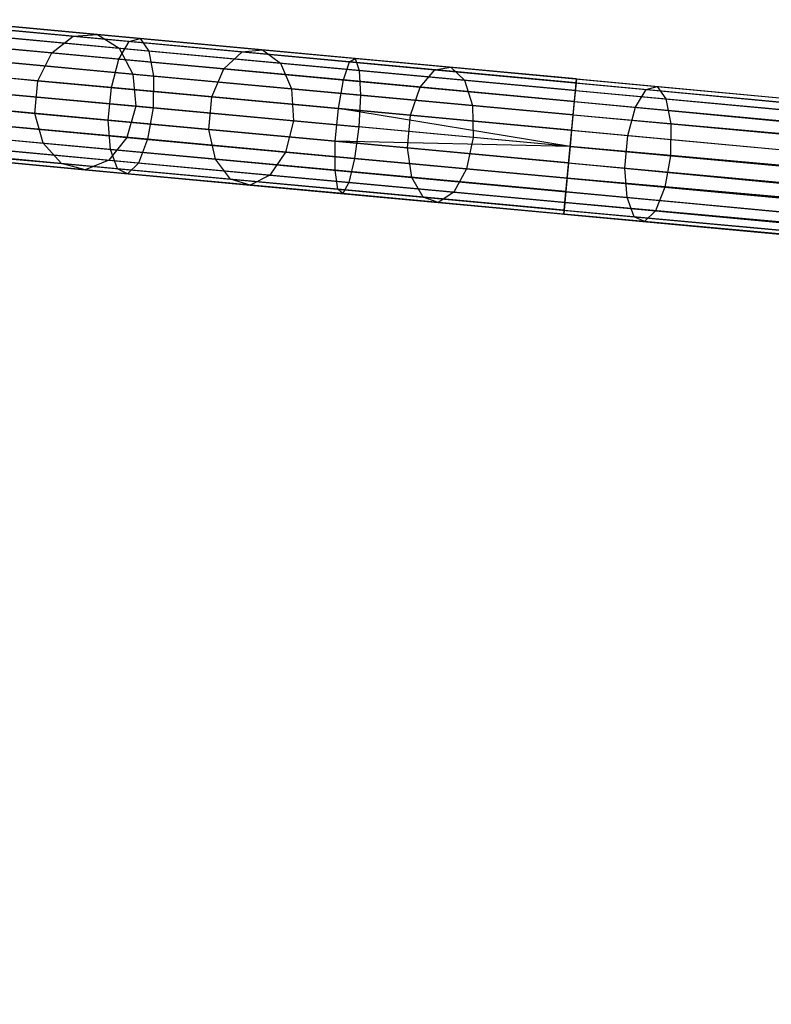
# Model space of a CAD drawing. Extents: x -189 to 189, y -189 to 189.
# Tile 87 of 256: x -176 to -165, y 3 to 17. Entities that reach past the tile are written whole.
import ezdxf

# ---------------------------------------------------------------- set-up
doc = ezdxf.new("R2010")
doc.units = 0
doc.header["$LTSCALE"] = 25.4
doc.layers.get('0').update_dxf_attribs({"linetype": 'CONTINUOUS'})

# ---------------------------------------------------------------- blocks, each defined once
blk = doc.blocks.new('NL2500012474_STL')
at = {"color": 0}
for p, q in [((17.107, 17.06, 176.769), (14.061, 17.343, 175.439)), ((17.107, 17.06, 176.769), (14.061, 17.343, 175.439)), ((14.235, 17.326, 36.514), (16.288, 17.136, 33.822)), ((14.235, 17.326, 36.514), (16.288, 17.136, 33.822)), ((17.264, 17.104, 176.319), (14.29, 17.379, 175.02)), ((17.264, 17.104, 176.319), (14.29, 17.379, 175.02)), ((14.639, 17.347, 36.77), (16.644, 17.161, 34.141)), ((14.639, 17.347, 36.77), (16.644, 17.161, 34.141)), ((17.392, 16.921, 175.895), (14.484, 17.191, 174.625)), ((17.392, 16.921, 175.895), (14.484, 17.191, 174.625)), ((14.999, 17.143, 37.012), (16.958, 16.962, 34.442)), ((14.999, 17.143, 37.012), (16.958, 16.962, 34.442)), ((15.973, 16.892, 33.557), (16.288, 17.136, 33.822)), ((15.973, 16.892, 33.557), (16.288, 17.136, 33.822)), ((16.288, 17.136, 33.822), (16.644, 17.161, 34.141)), ((16.288, 17.136, 33.822), (16.644, 17.161, 34.141)), ((16.288, 17.136, 33.822), (18.757, 16.907, 31.509)), ((16.288, 17.136, 33.822), (18.757, 16.907, 31.509)), ((16.644, 17.161, 34.141), (19.055, 16.938, 31.882)), ((16.644, 17.161, 34.141), (19.055, 16.938, 31.882)), ((16.644, 17.161, 34.141), (16.958, 16.962, 34.442)), ((16.644, 17.161, 34.141), (16.958, 16.962, 34.442)), ((16.955, 16.801, 177.142), (13.85, 17.089, 175.786)), ((16.955, 16.801, 177.142), (13.85, 17.089, 175.786)), ((13.88, 17.086, 36.301), (15.973, 16.892, 33.557)), ((13.88, 17.086, 36.301), (15.973, 16.892, 33.557)), ((16.955, 16.801, 177.142), (17.107, 17.06, 176.769)), ((16.955, 16.801, 177.142), (17.107, 17.06, 176.769)), ((17.107, 17.06, 176.769), (17.264, 17.104, 176.319)), ((17.107, 17.06, 176.769), (17.264, 17.104, 176.319)), ((20.328, 16.762, 177.581), (17.107, 17.06, 176.769)), ((20.328, 16.762, 177.581), (17.107, 17.06, 176.769)), ((17.264, 17.104, 176.319), (17.392, 16.921, 175.895)), ((20.411, 16.812, 177.113), (17.264, 17.104, 176.319)), ((20.411, 16.812, 177.113), (17.264, 17.104, 176.319)), ((17.264, 17.104, 176.319), (17.392, 16.921, 175.895)), ((15.77, 16.486, 33.407), (15.973, 16.892, 33.557)), ((15.77, 16.486, 33.407), (15.973, 16.892, 33.557)), ((15.973, 16.892, 33.557), (18.49, 16.659, 31.2)), ((15.973, 16.892, 33.557), (18.49, 16.659, 31.2)), ((16.958, 16.962, 34.442), (19.316, 16.743, 32.234)), ((16.958, 16.962, 34.442), (19.316, 16.743, 32.234)), ((16.958, 16.962, 34.442), (17.159, 16.583, 34.655)), ((16.958, 16.962, 34.442), (17.159, 16.583, 34.655)), ((17.392, 16.921, 175.895), (17.461, 16.555, 175.595)), ((20.468, 16.636, 176.671), (17.392, 16.921, 175.895)), ((20.468, 16.636, 176.671), (17.392, 16.921, 175.895)), ((17.392, 16.921, 175.895), (17.461, 16.555, 175.595)), ((18.49, 16.659, 31.2), (18.757, 16.907, 31.509)), ((18.49, 16.659, 31.2), (18.757, 16.907, 31.509)), ((18.757, 16.907, 31.509), (19.055, 16.938, 31.882)), ((18.757, 16.907, 31.509), (19.055, 16.938, 31.882)), ((18.757, 16.907, 31.509), (21.575, 16.646, 29.64)), ((18.757, 16.907, 31.509), (21.575, 16.646, 29.64)), ((19.055, 16.938, 31.882), (21.807, 16.683, 30.057)), ((19.055, 16.938, 31.882), (21.807, 16.683, 30.057)), ((19.055, 16.938, 31.882), (19.316, 16.743, 32.234)), ((19.055, 16.938, 31.882), (19.316, 16.743, 32.234)), ((17.461, 16.555, 175.595), (14.601, 16.82, 174.346)), ((17.461, 16.555, 175.595), (14.601, 16.82, 174.346)), ((15.232, 16.762, 37.183), (17.159, 16.583, 34.655)), ((15.232, 16.762, 37.183), (17.159, 16.583, 34.655)), ((16.845, 16.386, 177.352), (16.955, 16.801, 177.142)), ((16.845, 16.386, 177.352), (16.955, 16.801, 177.142)), ((20.239, 16.497, 177.97), (16.955, 16.801, 177.142)), ((20.239, 16.497, 177.97), (16.955, 16.801, 177.142)), ((19.316, 16.743, 32.234), (22.005, 16.494, 30.45)), ((19.316, 16.743, 32.234), (22.005, 16.494, 30.45)), ((19.316, 16.743, 32.234), (19.478, 16.368, 32.483)), ((19.316, 16.743, 32.234), (19.478, 16.368, 32.483)), ((20.239, 16.497, 177.97), (20.328, 16.762, 177.581)), ((20.239, 16.497, 177.97), (20.328, 16.762, 177.581)), ((20.328, 16.762, 177.581), (20.411, 16.812, 177.113)), ((20.328, 16.762, 177.581), (20.411, 16.812, 177.113)), ((23.638, 16.455, 177.855), (20.328, 16.762, 177.581)), ((23.638, 16.455, 177.855), (20.328, 16.762, 177.581)), ((20.411, 16.812, 177.113), (20.468, 16.636, 176.671)), ((23.644, 16.513, 177.379), (20.411, 16.812, 177.113)), ((23.644, 16.513, 177.379), (20.411, 16.812, 177.113)), ((20.411, 16.812, 177.113), (20.468, 16.636, 176.671)), ((13.655, 16.682, 36.181), (15.77, 16.486, 33.407)), ((13.655, 16.682, 36.181), (15.77, 16.486, 33.407)), ((16.845, 16.386, 177.352), (13.706, 16.677, 175.982)), ((16.845, 16.386, 177.352), (13.706, 16.677, 175.982)), ((17.159, 16.583, 34.655), (19.478, 16.368, 32.483)), ((17.159, 16.583, 34.655), (19.478, 16.368, 32.483)), ((17.159, 16.583, 34.655), (17.201, 16.113, 34.732)), ((17.159, 16.583, 34.655), (17.201, 16.113, 34.732)), ((18.314, 16.25, 31.025), (18.49, 16.659, 31.2)), ((18.314, 16.25, 31.025), (18.49, 16.659, 31.2)), ((18.49, 16.659, 31.2), (21.361, 16.393, 29.295)), ((18.49, 16.659, 31.2), (21.361, 16.393, 29.295)), ((20.468, 16.636, 176.671), (20.486, 16.275, 176.358)), ((23.628, 16.344, 176.932), (20.468, 16.636, 176.671)), ((23.628, 16.344, 176.932), (20.468, 16.636, 176.671)), ((20.468, 16.636, 176.671), (20.486, 16.275, 176.358)), ((21.361, 16.393, 29.295), (21.575, 16.646, 29.64)), ((21.361, 16.393, 29.295), (21.575, 16.646, 29.64)), ((21.575, 16.646, 29.64), (21.807, 16.683, 30.057)), ((21.575, 16.646, 29.64), (21.807, 16.683, 30.057)), ((21.575, 16.646, 29.64), (24.662, 16.36, 28.267)), ((21.575, 16.646, 29.64), (24.662, 16.36, 28.267)), ((21.807, 16.683, 30.057), (24.822, 16.403, 28.716)), ((21.807, 16.683, 30.057), (24.822, 16.403, 28.716)), ((21.807, 16.683, 30.057), (22.005, 16.494, 30.45)), ((21.807, 16.683, 30.057), (22.005, 16.494, 30.45)), ((15.725, 16.009, 33.407), (15.77, 16.486, 33.407)), ((15.725, 16.009, 33.407), (15.77, 16.486, 33.407)), ((15.77, 16.486, 33.407), (18.314, 16.25, 31.025)), ((15.77, 16.486, 33.407), (18.314, 16.25, 31.025)), ((17.461, 16.555, 175.595), (17.455, 16.089, 175.486)), ((17.461, 16.555, 175.595), (17.455, 16.089, 175.486)), ((20.486, 16.275, 176.358), (17.461, 16.555, 175.595)), ((20.486, 16.275, 176.358), (17.461, 16.555, 175.595)), ((20.164, 16.078, 178.189), (20.239, 16.497, 177.97)), ((20.164, 16.078, 178.189), (20.239, 16.497, 177.97)), ((23.613, 16.184, 178.249), (20.239, 16.497, 177.97)), ((23.613, 16.184, 178.249), (20.239, 16.497, 177.97)), ((22.005, 16.494, 30.45), (24.952, 16.221, 29.139)), ((22.005, 16.494, 30.45), (24.952, 16.221, 29.139)), ((22.005, 16.494, 30.45), (22.124, 16.123, 30.728)), ((22.005, 16.494, 30.45), (22.124, 16.123, 30.728)), ((23.638, 16.455, 177.855), (23.613, 16.184, 178.249)), ((23.638, 16.455, 177.855), (23.613, 16.184, 178.249)), ((23.628, 16.344, 176.932), (23.644, 16.513, 177.379)), ((23.628, 16.344, 176.932), (23.644, 16.513, 177.379)), ((23.644, 16.513, 177.379), (23.638, 16.455, 177.855)), ((23.644, 16.513, 177.379), (23.638, 16.455, 177.855)), ((23.638, 16.455, 177.855), (148.346, 4.899, 177.855)), ((23.638, 16.455, 177.855), (148.346, 4.899, 177.855)), ((23.638, 16.455, 177.855), (148.335, 4.788, 178.068)), ((23.638, 16.455, 177.855), (148.335, 4.788, 178.068)), ((23.638, 16.455, 177.855), (148.321, 4.629, 178.249)), ((23.638, 16.455, 177.855), (148.321, 4.629, 178.249)), ((23.644, 16.513, 177.379), (148.351, 4.957, 177.379)), ((23.644, 16.513, 177.379), (148.351, 4.957, 177.621)), ((23.644, 16.513, 177.379), (148.351, 4.957, 177.379)), ((23.644, 16.513, 177.379), (148.351, 4.957, 177.621)), ((23.644, 16.513, 177.379), (148.346, 4.899, 177.855)), ((23.644, 16.513, 177.379), (148.346, 4.899, 177.855)), ((14.612, 16.353, 174.245), (17.455, 16.089, 175.486)), ((14.612, 16.353, 174.245), (17.455, 16.089, 175.486)), ((17.201, 16.113, 34.732), (15.285, 16.29, 37.245)), ((17.201, 16.113, 34.732), (15.285, 16.29, 37.245)), ((16.8, 15.909, 177.352), (16.845, 16.386, 177.352)), ((16.8, 15.909, 177.352), (16.845, 16.386, 177.352)), ((20.164, 16.078, 178.189), (16.845, 16.386, 177.352)), ((20.164, 16.078, 178.189), (16.845, 16.386, 177.352)), ((19.478, 16.368, 32.483), (22.124, 16.123, 30.728)), ((19.478, 16.368, 32.483), (22.124, 16.123, 30.728)), ((19.478, 16.368, 32.483), (19.506, 15.899, 32.573)), ((19.478, 16.368, 32.483), (19.506, 15.899, 32.573)), ((20.486, 16.275, 176.358), (20.462, 15.81, 176.245)), ((20.486, 16.275, 176.358), (20.462, 15.81, 176.245)), ((23.595, 15.987, 176.615), (20.486, 16.275, 176.358)), ((23.595, 15.987, 176.615), (20.486, 16.275, 176.358)), ((21.216, 15.981, 29.1), (21.361, 16.393, 29.295)), ((21.216, 15.981, 29.1), (21.361, 16.393, 29.295)), ((21.361, 16.393, 29.295), (24.508, 16.101, 27.895)), ((21.361, 16.393, 29.295), (24.508, 16.101, 27.895)), ((23.595, 15.987, 176.615), (23.628, 16.344, 176.932)), ((23.595, 15.987, 176.615), (23.628, 16.344, 176.932)), ((23.628, 16.344, 176.932), (148.335, 4.788, 176.932)), ((23.628, 16.344, 176.932), (148.335, 4.788, 176.932)), ((23.628, 16.344, 176.932), (148.346, 4.899, 177.145)), ((23.628, 16.344, 176.932), (148.346, 4.899, 177.145)), ((23.628, 16.344, 176.932), (148.351, 4.957, 177.379)), ((23.628, 16.344, 176.932), (148.351, 4.957, 177.379)), ((24.508, 16.101, 27.895), (24.662, 16.36, 28.267)), ((24.508, 16.101, 27.895), (24.662, 16.36, 28.267)), ((24.662, 16.36, 28.267), (24.822, 16.403, 28.716)), ((24.662, 16.36, 28.267), (24.822, 16.403, 28.716)), ((24.662, 16.36, 28.267), (27.933, 16.057, 27.428)), ((24.662, 16.36, 28.267), (27.933, 16.057, 27.428)), ((24.822, 16.403, 28.716), (28.017, 16.107, 27.896)), ((24.822, 16.403, 28.716), (28.017, 16.107, 27.896)), ((24.822, 16.403, 28.716), (24.952, 16.221, 29.139)), ((24.822, 16.403, 28.716), (24.952, 16.221, 29.139)), ((13.61, 16.205, 36.181), (15.725, 16.009, 33.407)), ((13.61, 16.205, 36.181), (15.725, 16.009, 33.407)), ((16.8, 15.909, 177.352), (13.662, 16.2, 175.982)), ((16.8, 15.909, 177.352), (13.662, 16.2, 175.982)), ((18.269, 15.773, 31.025), (18.314, 16.25, 31.025)), ((18.269, 15.773, 31.025), (18.314, 16.25, 31.025)), ((18.314, 16.25, 31.025), (21.216, 15.981, 29.1)), ((18.314, 16.25, 31.025), (21.216, 15.981, 29.1)), ((23.613, 16.184, 178.249), (23.574, 15.762, 178.471)), ((23.613, 16.184, 178.249), (23.574, 15.762, 178.471)), ((23.613, 16.184, 178.249), (148.321, 4.629, 178.249)), ((23.613, 16.184, 178.249), (148.321, 4.629, 178.249)), ((23.613, 16.184, 178.249), (148.302, 4.431, 178.385)), ((23.613, 16.184, 178.249), (148.302, 4.431, 178.385)), ((23.613, 16.184, 178.249), (148.281, 4.207, 178.471)), ((23.613, 16.184, 178.249), (148.281, 4.207, 178.471)), ((24.952, 16.221, 29.139), (28.075, 15.931, 28.338)), ((24.952, 16.221, 29.139), (28.075, 15.931, 28.338)), ((24.952, 16.221, 29.139), (25.023, 15.855, 29.439)), ((24.952, 16.221, 29.139), (25.023, 15.855, 29.439)), ((15.85, 15.572, 33.557), (15.725, 16.009, 33.407)), ((15.725, 16.009, 33.407), (18.269, 15.773, 31.025)), ((15.725, 16.009, 33.407), (18.269, 15.773, 31.025)), ((15.85, 15.572, 33.557), (15.725, 16.009, 33.407)), ((17.201, 16.113, 34.732), (17.073, 15.658, 34.655)), ((17.201, 16.113, 34.732), (17.073, 15.658, 34.655)), ((19.506, 15.899, 32.573), (17.201, 16.113, 34.732)), ((19.506, 15.899, 32.573), (17.201, 16.113, 34.732)), ((17.455, 16.089, 175.486), (17.375, 15.63, 175.595)), ((17.455, 16.089, 175.486), (17.375, 15.63, 175.595)), ((17.455, 16.089, 175.486), (20.462, 15.81, 176.245)), ((17.455, 16.089, 175.486), (20.462, 15.81, 176.245)), ((20.119, 15.602, 178.189), (20.164, 16.078, 178.189)), ((20.119, 15.602, 178.189), (20.164, 16.078, 178.189)), ((23.552, 15.524, 178.5), (20.164, 16.078, 178.189)), ((23.552, 15.524, 178.5), (20.164, 16.078, 178.189)), ((23.574, 15.762, 178.471), (20.164, 16.078, 178.189)), ((23.574, 15.762, 178.471), (20.164, 16.078, 178.189)), ((22.124, 16.123, 30.728), (25.023, 15.855, 29.439)), ((22.124, 16.123, 30.728), (25.023, 15.855, 29.439)), ((22.124, 16.123, 30.728), (22.135, 15.655, 30.829)), ((22.124, 16.123, 30.728), (22.135, 15.655, 30.829)), ((23.552, 15.524, 176.5), (23.595, 15.987, 176.615)), ((23.552, 15.524, 176.5), (23.595, 15.987, 176.615)), ((23.595, 15.987, 176.615), (148.302, 4.431, 176.615)), ((23.595, 15.987, 176.615), (148.302, 4.431, 176.615)), ((23.595, 15.987, 176.615), (148.321, 4.629, 176.751)), ((23.595, 15.987, 176.615), (148.321, 4.629, 176.751)), ((23.595, 15.987, 176.615), (148.335, 4.788, 176.932)), ((23.595, 15.987, 176.615), (148.335, 4.788, 176.932)), ((24.397, 15.686, 27.685), (24.508, 16.101, 27.895)), ((24.397, 15.686, 27.685), (24.508, 16.101, 27.895)), ((24.508, 16.101, 27.895), (27.843, 15.792, 27.039)), ((24.508, 16.101, 27.895), (27.843, 15.792, 27.039)), ((17.375, 15.63, 175.595), (14.515, 15.895, 174.346)), ((17.375, 15.63, 175.595), (14.515, 15.895, 174.346)), ((16.833, 15.481, 177.142), (16.8, 15.909, 177.352)), ((20.119, 15.602, 178.189), (16.8, 15.909, 177.352)), ((16.833, 15.481, 177.142), (16.8, 15.909, 177.352)), ((20.119, 15.602, 178.189), (16.8, 15.909, 177.352)), ((19.506, 15.899, 32.573), (19.392, 15.443, 32.483)), ((19.506, 15.899, 32.573), (19.392, 15.443, 32.483)), ((22.135, 15.655, 30.829), (19.506, 15.899, 32.573)), ((22.135, 15.655, 30.829), (19.506, 15.899, 32.573)), ((21.172, 15.504, 29.1), (21.216, 15.981, 29.1)), ((21.172, 15.504, 29.1), (21.216, 15.981, 29.1)), ((21.216, 15.981, 29.1), (24.397, 15.686, 27.685)), ((21.216, 15.981, 29.1), (24.397, 15.686, 27.685)), ((25.023, 15.855, 29.439), (25.017, 15.388, 29.547)), ((25.023, 15.855, 29.439), (25.017, 15.388, 29.547)), ((25.023, 15.855, 29.439), (28.094, 15.57, 28.651)), ((25.023, 15.855, 29.439), (28.094, 15.57, 28.651)), ((16.833, 15.481, 177.142), (13.728, 15.768, 175.786)), ((16.833, 15.481, 177.142), (13.728, 15.768, 175.786)), ((13.758, 15.766, 36.301), (15.85, 15.572, 33.557)), ((13.758, 15.766, 36.301), (15.85, 15.572, 33.557)), ((15.146, 15.836, 37.183), (17.073, 15.658, 34.655)), ((15.146, 15.836, 37.183), (17.073, 15.658, 34.655)), ((18.367, 15.339, 31.2), (18.269, 15.773, 31.025)), ((18.269, 15.773, 31.025), (21.172, 15.504, 29.1)), ((18.269, 15.773, 31.025), (21.172, 15.504, 29.1)), ((18.367, 15.339, 31.2), (18.269, 15.773, 31.025)), ((20.462, 15.81, 176.245), (20.401, 15.349, 176.358)), ((20.462, 15.81, 176.245), (20.401, 15.349, 176.358)), ((23.552, 15.524, 176.5), (20.462, 15.81, 176.245)), ((23.552, 15.524, 176.5), (20.462, 15.81, 176.245)), ((23.574, 15.762, 178.471), (23.552, 15.524, 178.5)), ((23.574, 15.762, 178.471), (23.552, 15.524, 178.5)), ((23.574, 15.762, 178.471), (148.281, 4.207, 178.471)), ((23.574, 15.762, 178.471), (148.281, 4.207, 178.471)), ((17.24, 15.282, 175.895), (14.333, 15.552, 174.625)), ((17.24, 15.282, 175.895), (14.333, 15.552, 174.625)), ((16.116, 15.274, 33.822), (15.85, 15.572, 33.557)), ((15.85, 15.572, 33.557), (18.367, 15.339, 31.2)), ((15.85, 15.572, 33.557), (18.367, 15.339, 31.2)), ((16.116, 15.274, 33.822), (15.85, 15.572, 33.557)), ((17.073, 15.658, 34.655), (16.806, 15.323, 34.442)), ((17.073, 15.658, 34.655), (16.806, 15.323, 34.442)), ((17.073, 15.658, 34.655), (19.392, 15.443, 32.483)), ((17.073, 15.658, 34.655), (19.392, 15.443, 32.483)), ((17.375, 15.63, 175.595), (17.24, 15.282, 175.895)), ((17.375, 15.63, 175.595), (17.24, 15.282, 175.895)), ((20.401, 15.349, 176.358), (17.375, 15.63, 175.595)), ((20.401, 15.349, 176.358), (17.375, 15.63, 175.595)), ((20.116, 15.176, 177.97), (20.119, 15.602, 178.189)), ((20.116, 15.176, 177.97), (20.119, 15.602, 178.189)), ((23.53, 15.286, 178.471), (20.119, 15.602, 178.189)), ((23.53, 15.286, 178.471), (20.119, 15.602, 178.189)), ((23.552, 15.524, 178.5), (20.119, 15.602, 178.189)), ((23.552, 15.524, 178.5), (20.119, 15.602, 178.189)), ((22.135, 15.655, 30.829), (22.038, 15.198, 30.728)), ((22.135, 15.655, 30.829), (22.038, 15.198, 30.728)), ((25.017, 15.388, 29.547), (22.135, 15.655, 30.829)), ((25.017, 15.388, 29.547), (22.135, 15.655, 30.829)), ((24.352, 15.21, 27.685), (24.397, 15.686, 27.685)), ((24.352, 15.21, 27.685), (24.397, 15.686, 27.685)), ((24.397, 15.686, 27.685), (27.767, 15.374, 26.82)), ((24.397, 15.686, 27.685), (27.767, 15.374, 26.82)), ((16.934, 15.198, 176.769), (13.888, 15.481, 175.439)), ((16.934, 15.198, 176.769), (13.888, 15.481, 175.439)), ((14.063, 15.464, 36.514), (16.116, 15.274, 33.822)), ((14.063, 15.464, 36.514), (16.116, 15.274, 33.822)), ((14.847, 15.504, 37.012), (16.806, 15.323, 34.442)), ((14.847, 15.504, 37.012), (16.806, 15.323, 34.442)), ((16.934, 15.198, 176.769), (16.833, 15.481, 177.142)), ((20.116, 15.176, 177.97), (16.833, 15.481, 177.142)), ((16.934, 15.198, 176.769), (16.833, 15.481, 177.142)), ((20.116, 15.176, 177.97), (16.833, 15.481, 177.142)), ((19.392, 15.443, 32.483), (19.164, 15.104, 32.234)), ((19.392, 15.443, 32.483), (19.164, 15.104, 32.234)), ((19.392, 15.443, 32.483), (22.038, 15.198, 30.728)), ((19.392, 15.443, 32.483), (22.038, 15.198, 30.728)), ((21.239, 15.072, 29.295), (21.172, 15.504, 29.1)), ((21.172, 15.504, 29.1), (24.352, 15.21, 27.685)), ((21.172, 15.504, 29.1), (24.352, 15.21, 27.685)), ((21.239, 15.072, 29.295), (21.172, 15.504, 29.1)), ((23.509, 15.061, 176.615), (23.552, 15.524, 176.5)), ((23.509, 15.061, 176.615), (23.552, 15.524, 176.5)), ((23.552, 15.524, 178.5), (23.53, 15.286, 178.471)), ((23.552, 15.524, 178.5), (23.53, 15.286, 178.471)), ((148.302, 4.431, 176.615), (23.552, 15.524, 176.5)), ((23.552, 15.524, 178.5), (148.259, 3.968, 178.5)), ((23.552, 15.524, 178.5), (148.259, 3.968, 178.5)), ((148.281, 4.207, 176.529), (23.552, 15.524, 176.5)), ((148.302, 4.431, 176.615), (23.552, 15.524, 176.5)), ((148.281, 4.207, 176.529), (23.552, 15.524, 176.5)), ((148.259, 3.968, 176.5), (23.552, 15.524, 176.5)), ((148.259, 3.968, 176.5), (23.552, 15.524, 176.5)), ((17.081, 15.127, 176.319), (14.106, 15.402, 175.02)), ((17.081, 15.127, 176.319), (14.106, 15.402, 175.02)), ((14.456, 15.37, 36.77), (16.461, 15.184, 34.141)), ((14.456, 15.37, 36.77), (16.461, 15.184, 34.141)), ((16.461, 15.184, 34.141), (16.116, 15.274, 33.822)), ((16.116, 15.274, 33.822), (18.585, 15.045, 31.509)), ((16.116, 15.274, 33.822), (18.585, 15.045, 31.509)), ((16.461, 15.184, 34.141), (16.116, 15.274, 33.822)), ((16.806, 15.323, 34.442), (16.461, 15.184, 34.141)), ((16.806, 15.323, 34.442), (16.461, 15.184, 34.141)), ((16.806, 15.323, 34.442), (19.164, 15.104, 32.234)), ((16.806, 15.323, 34.442), (19.164, 15.104, 32.234)), ((17.24, 15.282, 175.895), (17.081, 15.127, 176.319)), ((17.24, 15.282, 175.895), (17.081, 15.127, 176.319)), ((20.316, 14.997, 176.671), (17.24, 15.282, 175.895)), ((20.316, 14.997, 176.671), (17.24, 15.282, 175.895)), ((18.585, 15.045, 31.509), (18.367, 15.339, 31.2)), ((18.367, 15.339, 31.2), (21.239, 15.072, 29.295)), ((18.367, 15.339, 31.2), (21.239, 15.072, 29.295)), ((18.585, 15.045, 31.509), (18.367, 15.339, 31.2)), ((20.401, 15.349, 176.358), (20.316, 14.997, 176.671)), ((20.401, 15.349, 176.358), (20.316, 14.997, 176.671)), ((23.509, 15.061, 176.615), (20.401, 15.349, 176.358)), ((23.509, 15.061, 176.615), (20.401, 15.349, 176.358)), ((23.53, 15.286, 178.471), (23.491, 14.864, 178.249)), ((23.53, 15.286, 178.471), (23.491, 14.864, 178.249)), ((23.53, 15.286, 178.471), (148.237, 3.73, 178.471)), ((23.53, 15.286, 178.471), (148.237, 3.73, 178.471)), ((23.53, 15.286, 178.471), (148.216, 3.506, 178.385)), ((23.53, 15.286, 178.471), (148.216, 3.506, 178.385)), ((23.53, 15.286, 178.471), (148.198, 3.308, 178.249)), ((23.53, 15.286, 178.471), (148.198, 3.308, 178.249)), ((25.017, 15.388, 29.547), (24.937, 14.929, 29.439)), ((25.017, 15.388, 29.547), (24.937, 14.929, 29.439)), ((28.07, 15.105, 28.764), (25.017, 15.388, 29.547)), ((28.07, 15.105, 28.764), (25.017, 15.388, 29.547)), ((16.461, 15.184, 34.141), (18.872, 14.961, 31.882)), ((16.461, 15.184, 34.141), (18.872, 14.961, 31.882)), ((17.081, 15.127, 176.319), (16.934, 15.198, 176.769)), ((20.155, 14.9, 177.581), (16.934, 15.198, 176.769)), ((17.081, 15.127, 176.319), (16.934, 15.198, 176.769)), ((20.155, 14.9, 177.581), (16.934, 15.198, 176.769)), ((20.227, 14.835, 177.113), (17.081, 15.127, 176.319)), ((20.227, 14.835, 177.113), (17.081, 15.127, 176.319)), ((20.155, 14.9, 177.581), (20.116, 15.176, 177.97)), ((23.491, 14.864, 178.249), (20.116, 15.176, 177.97)), ((23.491, 14.864, 178.249), (20.116, 15.176, 177.97)), ((20.155, 14.9, 177.581), (20.116, 15.176, 177.97)), ((22.038, 15.198, 30.728), (21.853, 14.855, 30.45)), ((22.038, 15.198, 30.728), (21.853, 14.855, 30.45)), ((22.038, 15.198, 30.728), (24.937, 14.929, 29.439)), ((22.038, 15.198, 30.728), (24.937, 14.929, 29.439)), ((24.386, 14.781, 27.895), (24.352, 15.21, 27.685)), ((24.352, 15.21, 27.685), (27.723, 14.897, 26.82)), ((24.352, 15.21, 27.685), (27.723, 14.897, 26.82)), ((24.386, 14.781, 27.895), (24.352, 15.21, 27.685)), ((18.872, 14.961, 31.882), (18.585, 15.045, 31.509)), ((18.585, 15.045, 31.509), (21.402, 14.784, 29.64)), ((18.585, 15.045, 31.509), (21.402, 14.784, 29.64)), ((18.872, 14.961, 31.882), (18.585, 15.045, 31.509)), ((19.164, 15.104, 32.234), (18.872, 14.961, 31.882)), ((19.164, 15.104, 32.234), (18.872, 14.961, 31.882)), ((19.164, 15.104, 32.234), (21.853, 14.855, 30.45)), ((19.164, 15.104, 32.234), (21.853, 14.855, 30.45)), ((20.316, 14.997, 176.671), (20.227, 14.835, 177.113)), ((20.316, 14.997, 176.671), (20.227, 14.835, 177.113)), ((23.476, 14.705, 176.932), (20.316, 14.997, 176.671)), ((23.476, 14.705, 176.932), (20.316, 14.997, 176.671)), ((21.402, 14.784, 29.64), (21.239, 15.072, 29.295)), ((21.239, 15.072, 29.295), (24.386, 14.781, 27.895)), ((21.239, 15.072, 29.295), (24.386, 14.781, 27.895)), ((21.402, 14.784, 29.64), (21.239, 15.072, 29.295)), ((23.476, 14.705, 176.932), (23.509, 15.061, 176.615)), ((23.476, 14.705, 176.932), (23.509, 15.061, 176.615)), ((23.509, 15.061, 176.615), (148.216, 3.506, 176.615)), ((148.259, 3.968, 176.5), (23.509, 15.061, 176.615)), ((148.259, 3.968, 176.5), (23.509, 15.061, 176.615)), ((148.237, 3.73, 176.529), (23.509, 15.061, 176.615)), ((148.237, 3.73, 176.529), (23.509, 15.061, 176.615)), ((23.509, 15.061, 176.615), (148.216, 3.506, 176.615)), ((18.872, 14.961, 31.882), (21.624, 14.706, 30.057)), ((18.872, 14.961, 31.882), (21.624, 14.706, 30.057)), ((20.227, 14.835, 177.113), (20.155, 14.9, 177.581)), ((23.466, 14.593, 177.855), (20.155, 14.9, 177.581)), ((20.227, 14.835, 177.113), (20.155, 14.9, 177.581)), ((23.466, 14.593, 177.855), (20.155, 14.9, 177.581)), ((23.46, 14.536, 177.379), (20.227, 14.835, 177.113)), ((23.46, 14.536, 177.379), (20.227, 14.835, 177.113)), ((21.853, 14.855, 30.45), (21.624, 14.706, 30.057)), ((21.853, 14.855, 30.45), (21.624, 14.706, 30.057)), ((21.853, 14.855, 30.45), (24.8, 14.582, 29.139)), ((21.853, 14.855, 30.45), (24.8, 14.582, 29.139)), ((23.491, 14.864, 178.249), (23.466, 14.593, 177.855)), ((23.491, 14.864, 178.249), (23.466, 14.593, 177.855)), ((23.491, 14.864, 178.249), (148.198, 3.308, 178.249)), ((23.491, 14.864, 178.249), (148.198, 3.308, 178.249)), ((23.491, 14.864, 178.249), (148.183, 3.149, 178.068)), ((23.491, 14.864, 178.249), (148.183, 3.149, 178.068)), ((24.937, 14.929, 29.439), (24.8, 14.582, 29.139)), ((24.937, 14.929, 29.439), (24.8, 14.582, 29.139)), ((24.937, 14.929, 29.439), (28.009, 14.644, 28.651)), ((24.937, 14.929, 29.439), (28.009, 14.644, 28.651)), ((21.624, 14.706, 30.057), (21.402, 14.784, 29.64)), ((21.402, 14.784, 29.64), (24.489, 14.498, 28.267)), ((21.402, 14.784, 29.64), (24.489, 14.498, 28.267)), ((21.624, 14.706, 30.057), (21.402, 14.784, 29.64)), ((21.624, 14.706, 30.057), (24.639, 14.426, 28.716)), ((21.624, 14.706, 30.057), (24.639, 14.426, 28.716)), ((23.46, 14.536, 177.379), (23.476, 14.705, 176.932)), ((23.46, 14.536, 177.379), (23.476, 14.705, 176.932)), ((148.216, 3.506, 176.615), (23.476, 14.705, 176.932)), ((148.198, 3.308, 176.751), (23.476, 14.705, 176.932)), ((148.216, 3.506, 176.615), (23.476, 14.705, 176.932)), ((148.198, 3.308, 176.751), (23.476, 14.705, 176.932)), ((148.183, 3.149, 176.932), (23.476, 14.705, 176.932)), ((148.183, 3.149, 176.932), (23.476, 14.705, 176.932)), ((24.489, 14.498, 28.267), (24.386, 14.781, 27.895)), ((24.386, 14.781, 27.895), (27.72, 14.472, 27.039)), ((24.386, 14.781, 27.895), (27.72, 14.472, 27.039)), ((24.489, 14.498, 28.267), (24.386, 14.781, 27.895)), ((23.466, 14.593, 177.855), (23.46, 14.536, 177.379)), ((23.466, 14.593, 177.855), (23.46, 14.536, 177.379)), ((23.466, 14.593, 177.855), (148.183, 3.149, 178.068)), ((23.466, 14.593, 177.855), (148.183, 3.149, 178.068)), ((23.466, 14.593, 177.855), (148.173, 3.037, 177.855)), ((23.466, 14.593, 177.855), (148.173, 3.037, 177.855)), ((23.466, 14.593, 177.855), (148.168, 2.98, 177.621)), ((23.466, 14.593, 177.855), (148.168, 2.98, 177.621)), ((24.8, 14.582, 29.139), (24.639, 14.426, 28.716)), ((24.8, 14.582, 29.139), (24.639, 14.426, 28.716)), ((24.8, 14.582, 29.139), (27.923, 14.293, 28.338)), ((24.8, 14.582, 29.139), (27.923, 14.293, 28.338)), ((23.46, 14.536, 177.379), (148.168, 2.98, 177.621)), ((23.46, 14.536, 177.379), (148.168, 2.98, 177.379)), ((23.46, 14.536, 177.379), (148.168, 2.98, 177.621)), ((148.183, 3.149, 176.932), (23.46, 14.536, 177.379)), ((148.183, 3.149, 176.932), (23.46, 14.536, 177.379)), ((148.173, 3.037, 177.145), (23.46, 14.536, 177.379)), ((148.173, 3.037, 177.145), (23.46, 14.536, 177.379)), ((23.46, 14.536, 177.379), (148.168, 2.98, 177.379)), ((24.639, 14.426, 28.716), (24.489, 14.498, 28.267)), ((24.489, 14.498, 28.267), (27.76, 14.195, 27.428)), ((24.489, 14.498, 28.267), (27.76, 14.195, 27.428)), ((24.639, 14.426, 28.716), (24.489, 14.498, 28.267)), ((24.639, 14.426, 28.716), (27.834, 14.13, 27.896)), ((24.639, 14.426, 28.716), (27.834, 14.13, 27.896))]:
    blk.add_line(p, q, dxfattribs=at)

msp = doc.modelspace()

# ---------------------------------------------------------------- block references
at = {"color": 0}
msp.add_blockref('NL2500012474_STL', (-191.311, -0.058, -1716.743), dxfattribs=at)

doc.saveas('drawing.dxf')
